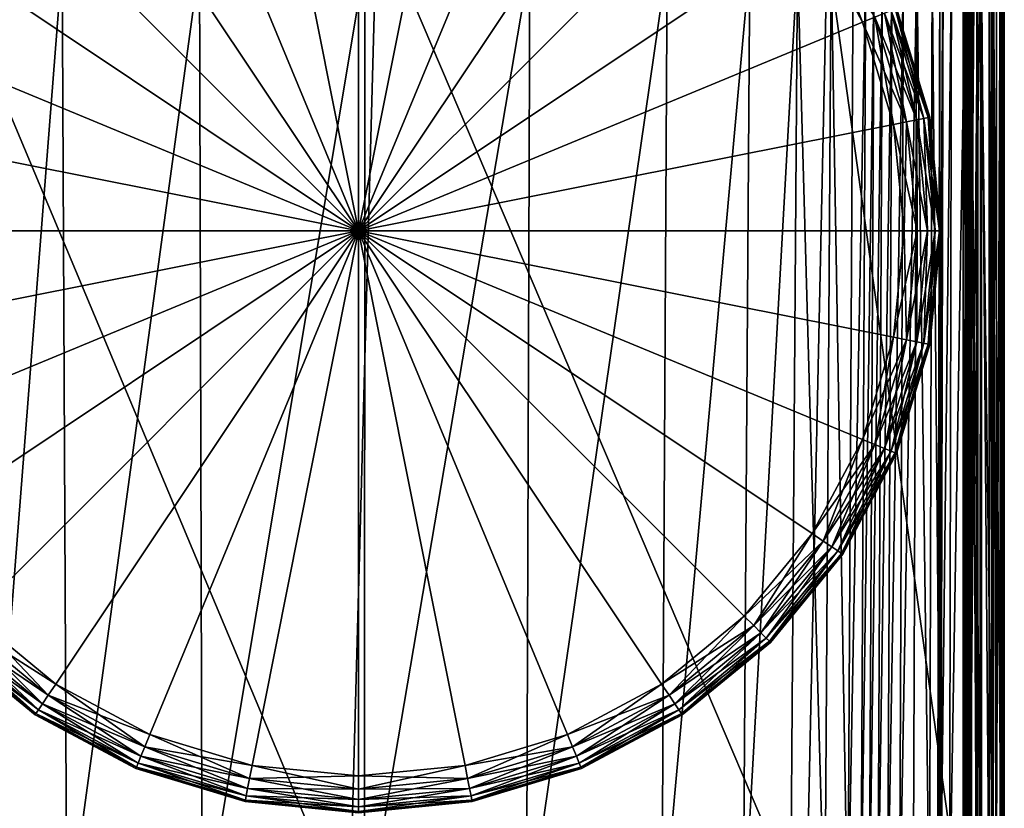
# Model space of a CAD drawing. Header units: millimetres. Extents: x 2387 to 13955, y -4964 to 364.
# Tile 172 of 256: x 6267 to 6328, y -4927 to -4878. Entities that reach past the tile are written whole.
import ezdxf

# ---------------------------------------------------------------- set-up
doc = ezdxf.new("R2010")
doc.units = ezdxf.units.MM
doc.header["$MEASUREMENT"] = 0
doc.layers.add('Predefinito', color=7, linetype='Continuous', true_color=0x000000)

msp = doc.modelspace()

# ---------------------------------------------------------------- linework, layer by layer
at = {"layer": 'Predefinito'}
for points in [[(6281.355, -4857.582), (6287.989, -4856.928), (6287.989, -4890.932)], [(6287.989, -4856.928, 12), (6281.355, -4857.582, 12), (6287.989, -4890.932, 12)], [(6287.989, -4856.928), (6294.623, -4857.582), (6287.989, -4890.932)], [(6294.623, -4857.582, 12), (6287.989, -4856.928, 12), (6287.989, -4890.932, 12)], [(6274.976, -4859.517), (6281.355, -4857.582), (6287.989, -4890.932)], [(6281.355, -4857.582, 12), (6274.976, -4859.517, 12), (6287.989, -4890.932, 12)], [(6294.623, -4857.582), (6301.002, -4859.517), (6287.989, -4890.932)], [(6301.002, -4859.517, 12), (6294.623, -4857.582, 12), (6287.989, -4890.932, 12)], [(6269.097, -4862.659), (6274.976, -4859.517), (6287.989, -4890.932)], [(6274.976, -4859.517, 12), (6269.097, -4862.659, 12), (6287.989, -4890.932, 12)], [(6301.002, -4859.517), (6306.88, -4862.659), (6287.989, -4890.932)], [(6306.88, -4862.659, 12), (6301.002, -4859.517, 12), (6287.989, -4890.932, 12)], [(6263.945, -4866.888), (6269.097, -4862.659), (6287.989, -4890.932)], [(6269.097, -4862.659, 12), (6263.945, -4866.888, 12), (6287.989, -4890.932, 12)], [(6306.88, -4862.659), (6312.033, -4866.888), (6287.989, -4890.932)], [(6312.033, -4866.888, 12), (6306.88, -4862.659, 12), (6287.989, -4890.932, 12)], [(6259.716, -4872.041), (6263.945, -4866.888), (6287.989, -4890.932)], [(6263.945, -4866.888, 12), (6259.716, -4872.041, 12), (6287.989, -4890.932, 12)], [(6312.033, -4866.888), (6316.262, -4872.041), (6287.989, -4890.932)], [(6316.262, -4872.041, 12), (6312.033, -4866.888, 12), (6287.989, -4890.932, 12)], [(6260.242, -4869.311, 730.34), (6258.511, -4934.156, 730.32), (6287.428, -4934.156, 608.077)], [(6287.428, -4934.156, 608.077), (6289.118, -4871.323, 608.076), (6260.242, -4869.311, 730.34)], [(6289.118, -4871.323, 608.076), (6287.428, -4934.156, 608.077), (6315.891, -4934.156, 485.835)], [(6315.891, -4934.156, 485.835), (6317.198, -4873.335, 485.812), (6289.118, -4871.323, 608.076)], [(6256.574, -4877.919), (6259.716, -4872.041), (6287.989, -4890.932)], [(6259.716, -4872.041, 12), (6256.574, -4877.919, 12), (6287.989, -4890.932, 12)], [(6316.262, -4872.041), (6319.404, -4877.919), (6287.989, -4890.932)], [(6319.404, -4877.919, 12), (6316.262, -4872.041, 12), (6287.989, -4890.932, 12)], [(6316.951, -4871.58, 11.92), (6316.262, -4872.041, 12), (6319.404, -4877.919, 12)], [(6320.17, -4877.602, 0.08), (6319.404, -4877.919), (6316.262, -4872.041)], [(6319.404, -4877.919, 12), (6320.17, -4877.602, 11.92), (6316.951, -4871.58, 11.92)], [(6317.198, -4873.335, 485.812), (6315.891, -4934.156, 485.835), (6325.641, -4934.156, 440.637)], [(6325.641, -4934.156, 440.637), (6326.358, -4874.006, 440.613), (6317.198, -4873.335, 485.812)], [(6325.733, -4933.899, 16.824), (6325.827, -4873.942, 16.844), (6326.777, -4873.809, 18.727)], [(6326.777, -4873.809, 18.727), (6326.72, -4933.371, 18.735), (6325.733, -4933.899, 16.824)], [(6327.528, -4932.504, 21.799), (6326.72, -4933.371, 18.735), (6326.777, -4873.809, 18.727)], [(6326.777, -4873.809, 18.727), (6327.555, -4873.593, 21.785), (6327.528, -4932.504, 21.799)], [(6328.066, -4933.656, 25.225), (6327.528, -4932.504, 21.799), (6327.555, -4873.593, 21.785)], [(6327.555, -4873.593, 21.785), (6328.073, -4873.881, 25.307), (6328.066, -4933.656, 25.225)], [(6328.246, -4939.184, 28.22), (6328.066, -4933.656, 25.225), (6328.073, -4873.881, 25.307)], [(6328.073, -4873.881, 25.307), (6328.246, -4875.263, 28.58), (6328.246, -4939.184, 28.22)], [(6264.741, -4934.997, 12.171), (6264.353, -4874.216, 12.171), (6269.499, -4874.216, 12.171)], [(6269.499, -4874.216, 12.171), (6269.8, -4934.997, 12.171), (6264.741, -4934.997, 12.171)], [(6269.8, -4934.997, 12.171), (6269.499, -4874.216, 12.171), (6278.074, -4874.216, 12.171)], [(6278.074, -4874.216, 12.171), (6278.231, -4934.997, 12.171), (6269.8, -4934.997, 12.171)], [(6278.231, -4934.997, 12.171), (6278.074, -4874.216, 12.171), (6288.364, -4874.216, 12.171)], [(6288.364, -4874.216, 12.171), (6288.347, -4934.997, 12.171), (6278.231, -4934.997, 12.171)], [(6298.655, -4874.216, 12.171), (6298.464, -4934.997, 12.171), (6288.347, -4934.997, 12.171)], [(6288.347, -4934.997, 12.171), (6288.364, -4874.216, 12.171), (6298.655, -4874.216, 12.171)], [(6298.464, -4934.997, 12.171), (6298.655, -4874.216, 12.171), (6307.23, -4874.216, 12.171)], [(6307.23, -4874.216, 12.171), (6306.895, -4934.997, 12.171), (6298.464, -4934.997, 12.171)], [(6312.375, -4874.216, 12.171), (6311.954, -4934.997, 12.171), (6306.895, -4934.997, 12.171)], [(6306.895, -4934.997, 12.171), (6307.23, -4874.216, 12.171), (6312.375, -4874.216, 12.171)], [(6311.954, -4934.997, 12.171), (6312.375, -4874.216, 12.171), (6315.361, -4874.216, 12.217)], [(6315.361, -4874.216, 12.217), (6314.917, -4934.996, 12.21), (6311.954, -4934.997, 12.171)], [(6317.063, -4934.992, 12.328), (6314.917, -4934.996, 12.21), (6315.361, -4874.216, 12.217)], [(6315.361, -4874.216, 12.217), (6317.46, -4874.215, 12.358), (6317.063, -4934.992, 12.328)], [(6318.491, -4934.986, 12.515), (6317.063, -4934.992, 12.328), (6317.46, -4874.215, 12.358)], [(6317.46, -4874.215, 12.358), (6318.826, -4874.213, 12.571), (6318.491, -4934.986, 12.515)], [(6319.612, -4874.212, 12.835), (6319.303, -4934.978, 12.762), (6318.491, -4934.986, 12.515)], [(6318.491, -4934.986, 12.515), (6318.826, -4874.213, 12.571), (6319.612, -4874.212, 12.835)], [(6319.303, -4934.978, 12.762), (6319.612, -4874.212, 12.835), (6320.122, -4874.21, 13.009)], [(6320.122, -4874.21, 13.009), (6319.817, -4934.973, 12.924), (6319.303, -4934.978, 12.762)], [(6319.817, -4934.973, 12.924), (6320.122, -4874.21, 13.009), (6320.658, -4874.211, 12.956)], [(6320.658, -4874.211, 12.956), (6320.352, -4934.976, 12.857), (6319.817, -4934.973, 12.924)], [(6320.352, -4934.976, 12.857), (6320.658, -4874.211, 12.956), (6321.259, -4874.212, 12.852)], [(6321.259, -4874.212, 12.852), (6320.963, -4934.979, 12.739), (6320.352, -4934.976, 12.857)], [(6321.964, -4874.211, 12.873), (6321.702, -4934.979, 12.748), (6320.963, -4934.979, 12.739)], [(6320.963, -4934.979, 12.739), (6321.259, -4874.212, 12.852), (6321.964, -4874.211, 12.873)], [(6321.702, -4934.979, 12.748), (6321.964, -4874.211, 12.873), (6322.79, -4874.189, 13.261)], [(6322.79, -4874.189, 13.261), (6322.573, -4934.888, 13.136), (6321.702, -4934.979, 12.748)], [(6323.581, -4934.618, 14.155), (6322.573, -4934.888, 13.136), (6322.79, -4874.189, 13.261)], [(6322.79, -4874.189, 13.261), (6323.756, -4874.121, 14.253), (6323.581, -4934.618, 14.155)], [(6324.292, -4934.345, 15.231), (6323.581, -4934.618, 14.155), (6323.756, -4874.121, 14.253)], [(6323.756, -4874.121, 14.253), (6324.437, -4874.053, 15.3), (6324.292, -4934.345, 15.231)], [(6324.084, -4934.241, 15.939), (6324.221, -4874.026, 16.001), (6324.411, -4874.028, 15.85)], [(6324.221, -4874.026, 16.001), (6324.084, -4934.241, 15.939), (6324.275, -4934.247, 15.789)], [(6324.411, -4874.028, 15.85), (6324.275, -4934.247, 15.789), (6324.084, -4934.241, 15.939)], [(6324.275, -4934.247, 15.789), (6324.411, -4874.028, 15.85), (6324.221, -4874.026, 16.001)], [(6324.275, -4934.247, 15.789), (6324.411, -4874.028, 15.85), (6324.955, -4874.008, 15.948)], [(6324.955, -4874.008, 15.948), (6324.831, -4934.166, 15.898), (6324.275, -4934.247, 15.789)], [(6324.411, -4874.028, 15.85), (6324.275, -4934.247, 15.789), (6324.292, -4934.345, 15.231)], [(6324.292, -4934.345, 15.231), (6324.437, -4874.053, 15.3), (6324.411, -4874.028, 15.85)], [(6325.827, -4873.942, 16.844), (6325.733, -4933.899, 16.824), (6324.831, -4934.166, 15.898)], [(6324.831, -4934.166, 15.898), (6324.955, -4874.008, 15.948), (6325.827, -4873.942, 16.844)], [(6326.358, -4874.006, 440.613), (6325.641, -4934.156, 440.637), (6325.903, -4934.154, 435.578)], [(6325.69, -4873.991, 426.525), (6325.679, -4934.097, 426.533), (6326.101, -4934.118, 426.476)], [(6325.679, -4934.097, 426.533), (6325.69, -4873.991, 426.525), (6326.089, -4873.996, 426.676)], [(6326.089, -4873.996, 426.676), (6326.077, -4934.118, 426.685), (6325.679, -4934.097, 426.533)], [(6326.101, -4934.118, 426.476), (6326.113, -4873.996, 426.467), (6325.69, -4873.991, 426.525)], [(6325.844, -4934.144, 433.557), (6325.865, -4874.003, 433.543), (6325.92, -4874.004, 433.738)], [(6325.865, -4874.003, 433.543), (6325.844, -4934.144, 433.557), (6325.955, -4934.148, 433.387)], [(6325.92, -4874.004, 433.738), (6325.898, -4934.148, 433.752), (6325.844, -4934.144, 433.557)], [(6325.955, -4934.148, 433.387), (6325.976, -4874.004, 433.373), (6325.865, -4874.003, 433.543)], [(6325.898, -4934.148, 433.752), (6325.92, -4874.004, 433.738), (6326.098, -4874.005, 435.561)], [(6326.098, -4874.005, 435.561), (6325.903, -4934.154, 435.578), (6325.898, -4934.148, 433.752)], [(6325.903, -4934.154, 435.578), (6326.098, -4874.005, 435.561), (6326.358, -4874.006, 440.613)], [(6325.976, -4874.004, 433.373), (6325.955, -4934.148, 433.387), (6326.192, -4934.155, 432.476)], [(6326.192, -4934.155, 432.476), (6326.213, -4874.005, 432.462), (6325.976, -4874.004, 433.373)], [(6326.077, -4934.118, 426.685), (6326.089, -4873.996, 426.676), (6326.605, -4874.004, 427.618)], [(6326.605, -4874.004, 427.618), (6326.591, -4934.148, 427.628), (6326.077, -4934.118, 426.685)], [(6326.113, -4873.996, 426.467), (6326.101, -4934.118, 426.476), (6326.817, -4934.149, 425.675)], [(6326.817, -4934.149, 425.675), (6326.829, -4874.004, 425.667), (6326.113, -4873.996, 426.467)], [(6326.213, -4874.005, 432.462), (6326.192, -4934.155, 432.476), (6326.517, -4934.158, 430.057)], [(6326.517, -4934.158, 430.057), (6326.534, -4874.006, 430.045), (6326.213, -4874.005, 432.462)], [(6326.534, -4874.006, 430.045), (6326.517, -4934.158, 430.057), (6326.591, -4934.148, 427.628)], [(6326.591, -4934.148, 427.628), (6326.605, -4874.004, 427.618), (6326.534, -4874.006, 430.045)], [(6326.829, -4874.004, 425.667), (6326.817, -4934.149, 425.675), (6327.301, -4934.159, 423.293)], [(6327.301, -4934.159, 423.293), (6327.31, -4874.007, 423.287), (6326.829, -4874.004, 425.667)], [(6327.31, -4874.007, 423.287), (6327.301, -4934.159, 423.293), (6327.538, -4934.158, 420.864)], [(6327.538, -4934.158, 420.864), (6327.545, -4874.006, 420.86), (6327.31, -4874.007, 423.287)], [(6327.446, -4934.147, 419.732), (6327.451, -4874.004, 419.729), (6327.521, -4874.005, 419.92)], [(6327.451, -4874.004, 419.729), (6327.446, -4934.147, 419.732), (6327.544, -4934.152, 419.555)], [(6327.521, -4874.005, 419.92), (6327.516, -4934.152, 419.923), (6327.446, -4934.147, 419.732)], [(6327.544, -4934.152, 419.555), (6327.549, -4874.005, 419.551), (6327.451, -4874.004, 419.729)], [(6327.516, -4934.152, 419.923), (6327.521, -4874.005, 419.92), (6327.545, -4874.006, 420.86)], [(6327.545, -4874.006, 420.86), (6327.538, -4934.158, 420.864), (6327.516, -4934.152, 419.923)], [(6327.549, -4874.005, 419.551), (6327.544, -4934.152, 419.555), (6327.745, -4934.159, 417.725)], [(6327.745, -4934.159, 417.725), (6327.749, -4874.006, 417.722), (6327.549, -4874.005, 419.551)], [(6327.988, -4874.008, 412.579), (6327.749, -4874.006, 417.722), (6327.745, -4934.159, 417.725)], [(6327.745, -4934.159, 417.725), (6327.985, -4934.163, 412.581), (6327.988, -4874.008, 412.579)], [(6328.181, -4874.014, 360.753), (6327.988, -4874.008, 412.579), (6327.985, -4934.163, 412.581)], [(6327.985, -4934.163, 412.581), (6328.181, -4934.188, 360.753), (6328.181, -4874.014, 360.753)], [(6328.246, -4934.256, 218.877), (6328.246, -4874.031, 218.875), (6328.181, -4874.014, 360.753)], [(6328.181, -4874.014, 360.753), (6328.181, -4934.188, 360.753), (6328.246, -4934.256, 218.877)], [(6328.246, -4874.031, 218.875), (6328.246, -4934.256, 218.877), (6328.246, -4935.532, 77.762)], [(6328.246, -4935.532, 77.762), (6328.246, -4874.35, 77.85), (6328.246, -4874.031, 218.875)], [(6328.246, -4875.263, 28.58), (6328.246, -4874.35, 77.85), (6328.246, -4935.532, 77.762)], [(6328.246, -4935.532, 77.762), (6328.246, -4939.184, 28.22), (6328.246, -4875.263, 28.58)], [(6320.17, -4877.602, 0.08), (6320.766, -4877.355, 0.32), (6322.785, -4884.011, 0.32)], [(6320.766, -4877.355, 11.68), (6320.17, -4877.602, 11.92), (6322.152, -4884.137, 11.92)], [(6320.766, -4877.355, 0.32), (6321.192, -4877.179, 0.72), (6323.237, -4883.921, 0.72)], [(6321.192, -4877.179, 11.28), (6320.766, -4877.355, 11.68), (6322.785, -4884.011, 11.68)], [(6323.237, -4883.921, 0.72), (6322.785, -4884.011, 0.32), (6320.766, -4877.355, 0.32)], [(6322.152, -4884.137, 11.92), (6322.785, -4884.011, 11.68), (6320.766, -4877.355, 11.68)], [(6321.192, -4877.179, 0.72), (6321.447, -4877.073, 1.28), (6323.508, -4883.867, 1.28)], [(6321.447, -4877.073, 10.72), (6321.192, -4877.179, 11.28), (6323.237, -4883.921, 11.28)], [(6323.508, -4883.867, 1.28), (6323.237, -4883.921, 0.72), (6321.192, -4877.179, 0.72)], [(6322.785, -4884.011, 11.68), (6323.237, -4883.921, 11.28), (6321.192, -4877.179, 11.28)], [(6321.447, -4877.073, 1.28), (6321.532, -4877.038, 2), (6323.598, -4883.849, 2)], [(6321.532, -4877.038, 10), (6321.447, -4877.073, 10.72), (6323.508, -4883.867, 10.72)], [(6323.598, -4883.849, 2), (6323.508, -4883.867, 1.28), (6321.447, -4877.073, 1.28)], [(6323.237, -4883.921, 11.28), (6323.508, -4883.867, 10.72), (6321.447, -4877.073, 10.72)], [(6323.598, -4883.849, 2), (6321.532, -4877.038, 2), (6321.532, -4877.038, 6)], [(6321.532, -4877.038, 6), (6323.598, -4883.849, 6), (6323.598, -4883.849, 2)], [(6323.598, -4883.849, 6), (6321.532, -4877.038, 6), (6321.532, -4877.038, 10)], [(6321.532, -4877.038, 10), (6323.598, -4883.849, 10), (6323.598, -4883.849, 6)], [(6323.508, -4883.867, 10.72), (6323.598, -4883.849, 10), (6321.532, -4877.038, 10)], [(6254.639, -4884.298), (6256.574, -4877.919), (6287.989, -4890.932)], [(6256.574, -4877.919, 12), (6254.639, -4884.298, 12), (6287.989, -4890.932, 12)], [(6319.404, -4877.919), (6321.339, -4884.298), (6287.989, -4890.932)], [(6321.339, -4884.298, 12), (6319.404, -4877.919, 12), (6287.989, -4890.932, 12)], [(6319.404, -4877.919), (6320.17, -4877.602, 0.08), (6322.152, -4884.137, 0.08)], [(6320.17, -4877.602, 11.92), (6319.404, -4877.919, 12), (6321.339, -4884.298, 12)], [(6322.152, -4884.137, 0.08), (6321.339, -4884.298), (6319.404, -4877.919)], [(6322.785, -4884.011, 0.32), (6322.152, -4884.137, 0.08), (6320.17, -4877.602, 0.08)], [(6321.339, -4884.298, 12), (6322.152, -4884.137, 11.92), (6320.17, -4877.602, 11.92)], [(6253.985, -4890.932), (6254.639, -4884.298), (6287.989, -4890.932)], [(6254.639, -4884.298, 12), (6253.985, -4890.932, 12), (6287.989, -4890.932, 12)], [(6321.339, -4884.298), (6321.993, -4890.932), (6287.989, -4890.932)], [(6321.993, -4890.932, 12), (6321.339, -4884.298, 12), (6287.989, -4890.932, 12)], [(6321.339, -4884.298), (6322.152, -4884.137, 0.08), (6322.822, -4890.932, 0.08)], [(6322.152, -4884.137, 11.92), (6321.339, -4884.298, 12), (6321.993, -4890.932, 12)], [(6322.822, -4890.932, 0.08), (6321.993, -4890.932), (6321.339, -4884.298)], [(6321.993, -4890.932, 12), (6322.822, -4890.932, 11.92), (6322.152, -4884.137, 11.92)], [(6322.152, -4884.137, 0.08), (6322.785, -4884.011, 0.32), (6323.467, -4890.932, 0.32)], [(6322.785, -4884.011, 11.68), (6322.152, -4884.137, 11.92), (6322.822, -4890.932, 11.92)], [(6323.467, -4890.932, 0.32), (6322.822, -4890.932, 0.08), (6322.152, -4884.137, 0.08)], [(6322.785, -4884.011, 0.32), (6323.237, -4883.921, 0.72), (6323.927, -4890.932, 0.72)], [(6323.237, -4883.921, 11.28), (6322.785, -4884.011, 11.68), (6323.467, -4890.932, 11.68)], [(6323.927, -4890.932, 0.72), (6323.467, -4890.932, 0.32), (6322.785, -4884.011, 0.32)], [(6322.822, -4890.932, 11.92), (6323.467, -4890.932, 11.68), (6322.785, -4884.011, 11.68)], [(6323.237, -4883.921, 0.72), (6323.508, -4883.867, 1.28), (6324.204, -4890.932, 1.28)], [(6323.508, -4883.867, 10.72), (6323.237, -4883.921, 11.28), (6323.927, -4890.932, 11.28)], [(6324.204, -4890.932, 1.28), (6323.927, -4890.932, 0.72), (6323.237, -4883.921, 0.72)], [(6323.467, -4890.932, 11.68), (6323.927, -4890.932, 11.28), (6323.237, -4883.921, 11.28)], [(6323.508, -4883.867, 1.28), (6323.598, -4883.849, 2), (6324.296, -4890.932, 2)], [(6323.598, -4883.849, 10), (6323.508, -4883.867, 10.72), (6324.204, -4890.932, 10.72)], [(6324.296, -4890.932, 2), (6324.204, -4890.932, 1.28), (6323.508, -4883.867, 1.28)], [(6323.927, -4890.932, 11.28), (6324.204, -4890.932, 10.72), (6323.508, -4883.867, 10.72)], [(6324.296, -4890.932, 2), (6323.598, -4883.849, 2), (6323.598, -4883.849, 6)], [(6323.598, -4883.849, 6), (6324.296, -4890.932, 6), (6324.296, -4890.932, 2)], [(6324.296, -4890.932, 6), (6323.598, -4883.849, 6), (6323.598, -4883.849, 10)], [(6323.598, -4883.849, 10), (6324.296, -4890.932, 10), (6324.296, -4890.932, 6)], [(6324.204, -4890.932, 10.72), (6324.296, -4890.932, 10), (6323.598, -4883.849, 10)], [(6254.639, -4897.566), (6253.985, -4890.932), (6287.989, -4890.932)], [(6253.985, -4890.932, 12), (6254.639, -4897.566, 12), (6287.989, -4890.932, 12)], [(6256.574, -4903.945), (6254.639, -4897.566), (6287.989, -4890.932)], [(6254.639, -4897.566, 12), (6256.574, -4903.945, 12), (6287.989, -4890.932, 12)], [(6259.716, -4909.824), (6256.574, -4903.945), (6287.989, -4890.932)], [(6256.574, -4903.945, 12), (6259.716, -4909.824, 12), (6287.989, -4890.932, 12)], [(6263.945, -4914.976), (6259.716, -4909.824), (6287.989, -4890.932)], [(6259.716, -4909.824, 12), (6263.945, -4914.976, 12), (6287.989, -4890.932, 12)], [(6269.097, -4919.205), (6263.945, -4914.976), (6287.989, -4890.932)], [(6263.945, -4914.976, 12), (6269.097, -4919.205, 12), (6287.989, -4890.932, 12)], [(6274.976, -4922.348), (6269.097, -4919.205), (6287.989, -4890.932)], [(6269.097, -4919.205, 12), (6274.976, -4922.348, 12), (6287.989, -4890.932, 12)], [(6281.355, -4924.283), (6274.976, -4922.348), (6287.989, -4890.932)], [(6274.976, -4922.348, 12), (6281.355, -4924.283, 12), (6287.989, -4890.932, 12)], [(6287.989, -4924.936), (6281.355, -4924.283), (6287.989, -4890.932)], [(6281.355, -4924.283, 12), (6287.989, -4924.936, 12), (6287.989, -4890.932, 12)], [(6294.623, -4924.283), (6287.989, -4924.936), (6287.989, -4890.932)], [(6301.002, -4922.347), (6294.623, -4924.283), (6287.989, -4890.932)], [(6306.88, -4919.205), (6301.002, -4922.347), (6287.989, -4890.932)], [(6312.033, -4914.976), (6306.88, -4919.205), (6287.989, -4890.932)], [(6316.262, -4909.824), (6312.033, -4914.976), (6287.989, -4890.932)], [(6319.404, -4903.945), (6316.262, -4909.824), (6287.989, -4890.932)], [(6321.339, -4897.566), (6319.404, -4903.945), (6287.989, -4890.932)], [(6321.993, -4890.932), (6321.339, -4897.566), (6287.989, -4890.932)], [(6287.989, -4924.936, 12), (6294.623, -4924.283, 12), (6287.989, -4890.932, 12)], [(6294.623, -4924.283, 12), (6301.002, -4922.347, 12), (6287.989, -4890.932, 12)], [(6301.002, -4922.347, 12), (6306.88, -4919.205, 12), (6287.989, -4890.932, 12)], [(6306.88, -4919.205, 12), (6312.033, -4914.976, 12), (6287.989, -4890.932, 12)], [(6312.033, -4914.976, 12), (6316.262, -4909.824, 12), (6287.989, -4890.932, 12)], [(6316.262, -4909.824, 12), (6319.404, -4903.945, 12), (6287.989, -4890.932, 12)], [(6319.404, -4903.945, 12), (6321.339, -4897.566, 12), (6287.989, -4890.932, 12)], [(6321.339, -4897.566, 12), (6321.993, -4890.932, 12), (6287.989, -4890.932, 12)], [(6322.152, -4897.728, 0.08), (6321.339, -4897.566), (6321.993, -4890.932)], [(6321.339, -4897.566, 12), (6322.152, -4897.728, 11.92), (6322.822, -4890.932, 11.92)], [(6322.822, -4890.932, 11.92), (6321.993, -4890.932, 12), (6321.339, -4897.566, 12)], [(6321.993, -4890.932), (6322.822, -4890.932, 0.08), (6322.152, -4897.728, 0.08)], [(6322.785, -4897.853, 0.32), (6322.152, -4897.728, 0.08), (6322.822, -4890.932, 0.08)], [(6322.152, -4897.728, 11.92), (6322.785, -4897.853, 11.68), (6323.467, -4890.932, 11.68)], [(6323.467, -4890.932, 11.68), (6322.822, -4890.932, 11.92), (6322.152, -4897.728, 11.92)], [(6323.237, -4897.943, 0.72), (6322.785, -4897.853, 0.32), (6323.467, -4890.932, 0.32)], [(6322.822, -4890.932, 0.08), (6323.467, -4890.932, 0.32), (6322.785, -4897.853, 0.32)], [(6322.785, -4897.853, 11.68), (6323.237, -4897.943, 11.28), (6323.927, -4890.932, 11.28)], [(6323.927, -4890.932, 11.28), (6323.467, -4890.932, 11.68), (6322.785, -4897.853, 11.68)], [(6323.508, -4897.997, 1.28), (6323.237, -4897.943, 0.72), (6323.927, -4890.932, 0.72)], [(6323.467, -4890.932, 0.32), (6323.927, -4890.932, 0.72), (6323.237, -4897.943, 0.72)], [(6323.237, -4897.943, 11.28), (6323.508, -4897.997, 10.72), (6324.204, -4890.932, 10.72)], [(6324.204, -4890.932, 10.72), (6323.927, -4890.932, 11.28), (6323.237, -4897.943, 11.28)], [(6323.598, -4898.015, 2), (6323.508, -4897.997, 1.28), (6324.204, -4890.932, 1.28)], [(6323.508, -4897.997, 10.72), (6323.598, -4898.015, 10), (6324.296, -4890.932, 10)], [(6324.296, -4890.932, 10), (6324.204, -4890.932, 10.72), (6323.508, -4897.997, 10.72)], [(6323.927, -4890.932, 0.72), (6324.204, -4890.932, 1.28), (6323.508, -4897.997, 1.28)], [(6323.598, -4898.015, 2), (6324.296, -4890.932, 2), (6324.296, -4890.932, 6)], [(6324.296, -4890.932, 6), (6323.598, -4898.015, 6), (6323.598, -4898.015, 2)], [(6323.598, -4898.015, 6), (6324.296, -4890.932, 6), (6324.296, -4890.932, 10)], [(6324.296, -4890.932, 10), (6323.598, -4898.015, 10), (6323.598, -4898.015, 6)], [(6324.204, -4890.932, 1.28), (6324.296, -4890.932, 2), (6323.598, -4898.015, 2)], [(6320.17, -4904.262, 0.08), (6319.404, -4903.945), (6321.339, -4897.566)], [(6322.152, -4897.728, 11.92), (6321.339, -4897.566, 12), (6319.404, -4903.945, 12)], [(6319.404, -4903.945, 12), (6320.17, -4904.262, 11.92), (6322.152, -4897.728, 11.92)], [(6321.339, -4897.566), (6322.152, -4897.728, 0.08), (6320.17, -4904.262, 0.08)], [(6320.766, -4904.509, 0.32), (6320.17, -4904.262, 0.08), (6322.152, -4897.728, 0.08)], [(6322.785, -4897.853, 11.68), (6322.152, -4897.728, 11.92), (6320.17, -4904.262, 11.92)], [(6320.17, -4904.262, 11.92), (6320.766, -4904.509, 11.68), (6322.785, -4897.853, 11.68)], [(6322.152, -4897.728, 0.08), (6322.785, -4897.853, 0.32), (6320.766, -4904.509, 0.32)], [(6321.192, -4904.685, 0.72), (6320.766, -4904.509, 0.32), (6322.785, -4897.853, 0.32)], [(6323.237, -4897.943, 11.28), (6322.785, -4897.853, 11.68), (6320.766, -4904.509, 11.68)], [(6322.785, -4897.853, 0.32), (6323.237, -4897.943, 0.72), (6321.192, -4904.685, 0.72)], [(6320.766, -4904.509, 11.68), (6321.192, -4904.685, 11.28), (6323.237, -4897.943, 11.28)], [(6321.447, -4904.791, 1.28), (6321.192, -4904.685, 0.72), (6323.237, -4897.943, 0.72)], [(6323.508, -4897.997, 10.72), (6323.237, -4897.943, 11.28), (6321.192, -4904.685, 11.28)], [(6321.192, -4904.685, 11.28), (6321.447, -4904.791, 10.72), (6323.508, -4897.997, 10.72)], [(6323.237, -4897.943, 0.72), (6323.508, -4897.997, 1.28), (6321.447, -4904.791, 1.28)], [(6321.532, -4904.826, 2), (6321.447, -4904.791, 1.28), (6323.508, -4897.997, 1.28)], [(6323.598, -4898.015, 10), (6323.508, -4897.997, 10.72), (6321.447, -4904.791, 10.72)], [(6321.447, -4904.791, 10.72), (6321.532, -4904.826, 10), (6323.598, -4898.015, 10)], [(6323.508, -4897.997, 1.28), (6323.598, -4898.015, 2), (6321.532, -4904.826, 2)], [(6321.532, -4904.826, 2), (6323.598, -4898.015, 2), (6323.598, -4898.015, 6)], [(6323.598, -4898.015, 6), (6321.532, -4904.826, 6), (6321.532, -4904.826, 2)], [(6321.532, -4904.826, 6), (6323.598, -4898.015, 6), (6323.598, -4898.015, 10)], [(6323.598, -4898.015, 10), (6321.532, -4904.826, 10), (6321.532, -4904.826, 6)], [(6316.951, -4910.284, 0.08), (6316.262, -4909.824), (6319.404, -4903.945)], [(6320.17, -4904.262, 11.92), (6319.404, -4903.945, 12), (6316.262, -4909.824, 12)], [(6319.404, -4903.945), (6320.17, -4904.262, 0.08), (6316.951, -4910.284, 0.08)], [(6316.262, -4909.824, 12), (6316.951, -4910.284, 11.92), (6320.17, -4904.262, 11.92)], [(6317.488, -4910.642, 0.32), (6316.951, -4910.284, 0.08), (6320.17, -4904.262, 0.08)], [(6320.766, -4904.509, 11.68), (6320.17, -4904.262, 11.92), (6316.951, -4910.284, 11.92)], [(6316.951, -4910.284, 11.92), (6317.488, -4910.642, 11.68), (6320.766, -4904.509, 11.68)], [(6320.17, -4904.262, 0.08), (6320.766, -4904.509, 0.32), (6317.488, -4910.642, 0.32)], [(6317.871, -4910.898, 0.72), (6317.488, -4910.642, 0.32), (6320.766, -4904.509, 0.32)], [(6321.192, -4904.685, 11.28), (6320.766, -4904.509, 11.68), (6317.488, -4910.642, 11.68)], [(6320.766, -4904.509, 0.32), (6321.192, -4904.685, 0.72), (6317.871, -4910.898, 0.72)], [(6317.488, -4910.642, 11.68), (6317.871, -4910.898, 11.28), (6321.192, -4904.685, 11.28)], [(6318.1, -4911.052, 1.28), (6317.871, -4910.898, 0.72), (6321.192, -4904.685, 0.72)], [(6321.447, -4904.791, 10.72), (6321.192, -4904.685, 11.28), (6317.871, -4910.898, 11.28)], [(6317.871, -4910.898, 11.28), (6318.1, -4911.052, 10.72), (6321.447, -4904.791, 10.72)], [(6321.192, -4904.685, 0.72), (6321.447, -4904.791, 1.28), (6318.1, -4911.052, 1.28)], [(6318.177, -4911.103, 2), (6318.1, -4911.052, 1.28), (6321.447, -4904.791, 1.28)], [(6321.532, -4904.826, 10), (6321.447, -4904.791, 10.72), (6318.1, -4911.052, 10.72)], [(6318.1, -4911.052, 10.72), (6318.177, -4911.103, 10), (6321.532, -4904.826, 10)], [(6321.447, -4904.791, 1.28), (6321.532, -4904.826, 2), (6318.177, -4911.103, 2)], [(6318.177, -4911.103, 2), (6321.532, -4904.826, 2), (6321.532, -4904.826, 6)], [(6321.532, -4904.826, 6), (6318.177, -4911.103, 6), (6318.177, -4911.103, 2)], [(6318.177, -4911.103, 6), (6321.532, -4904.826, 6), (6321.532, -4904.826, 10)], [(6321.532, -4904.826, 10), (6318.177, -4911.103, 10), (6318.177, -4911.103, 6)], [(6312.62, -4915.563, 0.08), (6312.033, -4914.976), (6316.262, -4909.824)], [(6316.951, -4910.284, 11.92), (6316.262, -4909.824, 12), (6312.033, -4914.976, 12)], [(6316.262, -4909.824), (6316.951, -4910.284, 0.08), (6312.62, -4915.563, 0.08)], [(6312.033, -4914.976, 12), (6312.62, -4915.563, 11.92), (6316.951, -4910.284, 11.92)], [(6313.075, -4916.019, 0.32), (6312.62, -4915.563, 0.08), (6316.951, -4910.284, 0.08)], [(6317.488, -4910.642, 11.68), (6316.951, -4910.284, 11.92), (6312.62, -4915.563, 11.92)], [(6312.62, -4915.563, 11.92), (6313.075, -4916.019, 11.68), (6317.488, -4910.642, 11.68)], [(6316.951, -4910.284, 0.08), (6317.488, -4910.642, 0.32), (6313.075, -4916.019, 0.32)], [(6313.401, -4916.344, 0.72), (6313.075, -4916.019, 0.32), (6317.488, -4910.642, 0.32)], [(6317.871, -4910.898, 11.28), (6317.488, -4910.642, 11.68), (6313.075, -4916.019, 11.68)], [(6317.488, -4910.642, 0.32), (6317.871, -4910.898, 0.72), (6313.401, -4916.344, 0.72)], [(6313.075, -4916.019, 11.68), (6313.401, -4916.344, 11.28), (6317.871, -4910.898, 11.28)], [(6313.597, -4916.54, 1.28), (6313.401, -4916.344, 0.72), (6317.871, -4910.898, 0.72)], [(6318.1, -4911.052, 10.72), (6317.871, -4910.898, 11.28), (6313.401, -4916.344, 11.28)], [(6313.401, -4916.344, 11.28), (6313.597, -4916.54, 10.72), (6318.1, -4911.052, 10.72)], [(6317.871, -4910.898, 0.72), (6318.1, -4911.052, 1.28), (6313.597, -4916.54, 1.28)], [(6313.662, -4916.605, 2), (6313.597, -4916.54, 1.28), (6318.1, -4911.052, 1.28)], [(6318.177, -4911.103, 10), (6318.1, -4911.052, 10.72), (6313.597, -4916.54, 10.72)], [(6313.597, -4916.54, 10.72), (6313.662, -4916.605, 10), (6318.177, -4911.103, 10)], [(6318.1, -4911.052, 1.28), (6318.177, -4911.103, 2), (6313.662, -4916.605, 2)], [(6313.662, -4916.605, 2), (6318.177, -4911.103, 2), (6318.177, -4911.103, 6)], [(6318.177, -4911.103, 6), (6313.662, -4916.605, 6), (6313.662, -4916.605, 2)], [(6313.662, -4916.605, 6), (6318.177, -4911.103, 6), (6318.177, -4911.103, 10)], [(6318.177, -4911.103, 10), (6313.662, -4916.605, 10), (6313.662, -4916.605, 6)], [(6263.358, -4915.563, 0.08), (6263.945, -4914.976), (6269.097, -4919.205)], [(6263.945, -4914.976, 12), (6263.358, -4915.563, 11.92), (6268.637, -4919.895, 11.92)], [(6268.637, -4919.895, 11.92), (6269.097, -4919.205, 12), (6263.945, -4914.976, 12)], [(6307.341, -4919.895, 0.08), (6306.88, -4919.205), (6312.033, -4914.976)], [(6312.62, -4915.563, 11.92), (6312.033, -4914.976, 12), (6306.88, -4919.205, 12)], [(6312.033, -4914.976), (6312.62, -4915.563, 0.08), (6307.341, -4919.895, 0.08)], [(6262.902, -4916.019, 0.32), (6263.358, -4915.563, 0.08), (6268.637, -4919.895, 0.08)], [(6263.358, -4915.563, 11.92), (6262.902, -4916.019, 11.68), (6268.279, -4920.431, 11.68)], [(6269.097, -4919.205), (6268.637, -4919.895, 0.08), (6263.358, -4915.563, 0.08)], [(6268.279, -4920.431, 11.68), (6268.637, -4919.895, 11.92), (6263.358, -4915.563, 11.92)], [(6306.88, -4919.205, 12), (6307.341, -4919.895, 11.92), (6312.62, -4915.563, 11.92)], [(6307.699, -4920.431, 0.32), (6307.341, -4919.895, 0.08), (6312.62, -4915.563, 0.08)], [(6313.075, -4916.019, 11.68), (6312.62, -4915.563, 11.92), (6307.341, -4919.895, 11.92)], [(6312.62, -4915.563, 0.08), (6313.075, -4916.019, 0.32), (6307.699, -4920.431, 0.32)], [(6262.577, -4916.344, 0.72), (6262.902, -4916.019, 0.32), (6268.279, -4920.431, 0.32)], [(6262.902, -4916.019, 11.68), (6262.577, -4916.344, 11.28), (6268.023, -4920.814, 11.28)], [(6268.637, -4919.895, 0.08), (6268.279, -4920.431, 0.32), (6262.902, -4916.019, 0.32)], [(6268.023, -4920.814, 11.28), (6268.279, -4920.431, 11.68), (6262.902, -4916.019, 11.68)], [(6307.341, -4919.895, 11.92), (6307.699, -4920.431, 11.68), (6313.075, -4916.019, 11.68)], [(6307.955, -4920.814, 0.72), (6307.699, -4920.431, 0.32), (6313.075, -4916.019, 0.32)], [(6313.401, -4916.344, 11.28), (6313.075, -4916.019, 11.68), (6307.699, -4920.431, 11.68)], [(6313.075, -4916.019, 0.32), (6313.401, -4916.344, 0.72), (6307.955, -4920.814, 0.72)], [(6262.316, -4916.605, 2), (6262.381, -4916.54, 1.28), (6267.869, -4921.044, 1.28)], [(6262.381, -4916.54, 10.72), (6262.316, -4916.605, 10), (6267.818, -4921.12, 10)], [(6262.316, -4916.605, 2), (6267.818, -4921.12, 2), (6267.818, -4921.12, 6)], [(6267.818, -4921.12, 6), (6262.316, -4916.605, 6), (6262.316, -4916.605, 2)], [(6262.316, -4916.605, 6), (6267.818, -4921.12, 6), (6267.818, -4921.12, 10)], [(6267.818, -4921.12, 10), (6262.316, -4916.605, 10), (6262.316, -4916.605, 6)], [(6267.869, -4921.044, 1.28), (6267.818, -4921.12, 2), (6262.316, -4916.605, 2)], [(6262.381, -4916.54, 1.28), (6262.577, -4916.344, 0.72), (6268.023, -4920.814, 0.72)], [(6262.577, -4916.344, 11.28), (6262.381, -4916.54, 10.72), (6267.869, -4921.044, 10.72)], [(6267.818, -4921.12, 10), (6267.869, -4921.044, 10.72), (6262.381, -4916.54, 10.72)], [(6268.023, -4920.814, 0.72), (6267.869, -4921.044, 1.28), (6262.381, -4916.54, 1.28)], [(6268.279, -4920.431, 0.32), (6268.023, -4920.814, 0.72), (6262.577, -4916.344, 0.72)], [(6267.869, -4921.044, 10.72), (6268.023, -4920.814, 11.28), (6262.577, -4916.344, 11.28)], [(6307.699, -4920.431, 11.68), (6307.955, -4920.814, 11.28), (6313.401, -4916.344, 11.28)], [(6308.109, -4921.044, 1.28), (6307.955, -4920.814, 0.72), (6313.401, -4916.344, 0.72)], [(6313.597, -4916.54, 10.72), (6313.401, -4916.344, 11.28), (6307.955, -4920.814, 11.28)], [(6307.955, -4920.814, 11.28), (6308.109, -4921.044, 10.72), (6313.597, -4916.54, 10.72)], [(6313.401, -4916.344, 0.72), (6313.597, -4916.54, 1.28), (6308.109, -4921.044, 1.28)], [(6308.16, -4921.12, 2), (6308.109, -4921.044, 1.28), (6313.597, -4916.54, 1.28)], [(6313.662, -4916.605, 10), (6313.597, -4916.54, 10.72), (6308.109, -4921.044, 10.72)], [(6308.109, -4921.044, 10.72), (6308.16, -4921.12, 10), (6313.662, -4916.605, 10)], [(6313.597, -4916.54, 1.28), (6313.662, -4916.605, 2), (6308.16, -4921.12, 2)], [(6308.16, -4921.12, 2), (6313.662, -4916.605, 2), (6313.662, -4916.605, 6)], [(6313.662, -4916.605, 6), (6308.16, -4921.12, 6), (6308.16, -4921.12, 2)], [(6308.16, -4921.12, 6), (6313.662, -4916.605, 6), (6313.662, -4916.605, 10)], [(6313.662, -4916.605, 10), (6308.16, -4921.12, 10), (6308.16, -4921.12, 6)], [(6268.637, -4919.895, 0.08), (6269.097, -4919.205), (6274.976, -4922.348)], [(6269.097, -4919.205, 12), (6268.637, -4919.895, 11.92), (6274.659, -4923.114, 11.92)], [(6274.659, -4923.114, 11.92), (6274.976, -4922.348, 12), (6269.097, -4919.205, 12)], [(6301.319, -4923.113, 0.08), (6301.002, -4922.347), (6306.88, -4919.205)], [(6307.341, -4919.895, 11.92), (6306.88, -4919.205, 12), (6301.002, -4922.347, 12)], [(6306.88, -4919.205), (6307.341, -4919.895, 0.08), (6301.319, -4923.113, 0.08)], [(6268.279, -4920.431, 0.32), (6268.637, -4919.895, 0.08), (6274.659, -4923.114, 0.08)], [(6268.637, -4919.895, 11.92), (6268.279, -4920.431, 11.68), (6274.412, -4923.709, 11.68)], [(6274.976, -4922.348), (6274.659, -4923.114, 0.08), (6268.637, -4919.895, 0.08)], [(6274.412, -4923.709, 11.68), (6274.659, -4923.114, 11.92), (6268.637, -4919.895, 11.92)], [(6301.002, -4922.347, 12), (6301.319, -4923.113, 11.92), (6307.341, -4919.895, 11.92)], [(6301.566, -4923.709, 0.32), (6301.319, -4923.113, 0.08), (6307.341, -4919.895, 0.08)], [(6307.699, -4920.431, 11.68), (6307.341, -4919.895, 11.92), (6301.319, -4923.113, 11.92)], [(6307.341, -4919.895, 0.08), (6307.699, -4920.431, 0.32), (6301.566, -4923.709, 0.32)], [(6268.023, -4920.814, 0.72), (6268.279, -4920.431, 0.32), (6274.412, -4923.709, 0.32)], [(6268.279, -4920.431, 11.68), (6268.023, -4920.814, 11.28), (6274.236, -4924.135, 11.28)], [(6274.659, -4923.114, 0.08), (6274.412, -4923.709, 0.32), (6268.279, -4920.431, 0.32)], [(6274.236, -4924.135, 11.28), (6274.412, -4923.709, 11.68), (6268.279, -4920.431, 11.68)], [(6301.319, -4923.113, 11.92), (6301.566, -4923.709, 11.68), (6307.699, -4920.431, 11.68)], [(6301.742, -4924.135, 0.72), (6301.566, -4923.709, 0.32), (6307.699, -4920.431, 0.32)], [(6307.955, -4920.814, 11.28), (6307.699, -4920.431, 11.68), (6301.566, -4923.709, 11.68)], [(6307.699, -4920.431, 0.32), (6307.955, -4920.814, 0.72), (6301.742, -4924.135, 0.72)], [(6267.818, -4921.12, 2), (6267.869, -4921.044, 1.28), (6274.13, -4924.39, 1.28)], [(6267.869, -4921.044, 10.72), (6267.818, -4921.12, 10), (6274.095, -4924.475, 10)], [(6267.818, -4921.12, 2), (6274.095, -4924.475, 2), (6274.095, -4924.475, 6)], [(6274.095, -4924.475, 6), (6267.818, -4921.12, 6), (6267.818, -4921.12, 2)], [(6267.818, -4921.12, 6), (6274.095, -4924.475, 6), (6274.095, -4924.475, 10)], [(6274.095, -4924.475, 10), (6267.818, -4921.12, 10), (6267.818, -4921.12, 6)], [(6274.13, -4924.39, 1.28), (6274.095, -4924.475, 2), (6267.818, -4921.12, 2)], [(6267.869, -4921.044, 1.28), (6268.023, -4920.814, 0.72), (6274.236, -4924.135, 0.72)], [(6268.023, -4920.814, 11.28), (6267.869, -4921.044, 10.72), (6274.13, -4924.39, 10.72)], [(6274.095, -4924.475, 10), (6274.13, -4924.39, 10.72), (6267.869, -4921.044, 10.72)], [(6274.236, -4924.135, 0.72), (6274.13, -4924.39, 1.28), (6267.869, -4921.044, 1.28)], [(6274.412, -4923.709, 0.32), (6274.236, -4924.135, 0.72), (6268.023, -4920.814, 0.72)], [(6274.13, -4924.39, 10.72), (6274.236, -4924.135, 11.28), (6268.023, -4920.814, 11.28)], [(6301.566, -4923.709, 11.68), (6301.742, -4924.135, 11.28), (6307.955, -4920.814, 11.28)], [(6301.848, -4924.39, 1.28), (6301.742, -4924.135, 0.72), (6307.955, -4920.814, 0.72)], [(6308.109, -4921.044, 10.72), (6307.955, -4920.814, 11.28), (6301.742, -4924.135, 11.28)], [(6301.742, -4924.135, 11.28), (6301.848, -4924.39, 10.72), (6308.109, -4921.044, 10.72)], [(6307.955, -4920.814, 0.72), (6308.109, -4921.044, 1.28), (6301.848, -4924.39, 1.28)], [(6301.883, -4924.475, 2), (6301.848, -4924.39, 1.28), (6308.109, -4921.044, 1.28)], [(6308.16, -4921.12, 10), (6308.109, -4921.044, 10.72), (6301.848, -4924.39, 10.72)], [(6301.848, -4924.39, 10.72), (6301.883, -4924.475, 10), (6308.16, -4921.12, 10)], [(6308.109, -4921.044, 1.28), (6308.16, -4921.12, 2), (6301.883, -4924.475, 2)], [(6301.883, -4924.475, 2), (6308.16, -4921.12, 2), (6308.16, -4921.12, 6)], [(6308.16, -4921.12, 6), (6301.883, -4924.475, 6), (6301.883, -4924.475, 2)], [(6301.883, -4924.475, 6), (6308.16, -4921.12, 6), (6308.16, -4921.12, 10)], [(6308.16, -4921.12, 10), (6301.883, -4924.475, 10), (6301.883, -4924.475, 6)], [(6274.659, -4923.114, 0.08), (6274.976, -4922.348), (6281.355, -4924.283)], [(6274.976, -4922.348, 12), (6274.659, -4923.114, 11.92), (6281.193, -4925.096, 11.92)], [(6281.193, -4925.096, 11.92), (6281.355, -4924.283, 12), (6274.976, -4922.348, 12)], [(6294.785, -4925.096, 0.08), (6294.623, -4924.283), (6301.002, -4922.347)], [(6301.319, -4923.113, 11.92), (6301.002, -4922.347, 12), (6294.623, -4924.283, 12)], [(6301.002, -4922.347), (6301.319, -4923.113, 0.08), (6294.785, -4925.096, 0.08)], [(6274.412, -4923.709, 0.32), (6274.659, -4923.114, 0.08), (6281.193, -4925.096, 0.08)], [(6274.659, -4923.114, 11.92), (6274.412, -4923.709, 11.68), (6281.068, -4925.728, 11.68)], [(6281.355, -4924.283), (6281.193, -4925.096, 0.08), (6274.659, -4923.114, 0.08)], [(6281.068, -4925.728, 11.68), (6281.193, -4925.096, 11.92), (6274.659, -4923.114, 11.92)], [(6294.623, -4924.283, 12), (6294.785, -4925.096, 11.92), (6301.319, -4923.113, 11.92)], [(6294.91, -4925.728, 0.32), (6294.785, -4925.096, 0.08), (6301.319, -4923.113, 0.08)], [(6301.566, -4923.709, 11.68), (6301.319, -4923.113, 11.92), (6294.785, -4925.096, 11.92)], [(6301.319, -4923.113, 0.08), (6301.566, -4923.709, 0.32), (6294.91, -4925.728, 0.32)], [(6274.13, -4924.39, 1.28), (6274.236, -4924.135, 0.72), (6280.978, -4926.18, 0.72)], [(6274.236, -4924.135, 11.28), (6274.13, -4924.39, 10.72), (6280.924, -4926.451, 10.72)], [(6274.236, -4924.135, 0.72), (6274.412, -4923.709, 0.32), (6281.068, -4925.728, 0.32)], [(6274.412, -4923.709, 11.68), (6274.236, -4924.135, 11.28), (6280.978, -4926.18, 11.28)], [(6281.068, -4925.728, 0.32), (6280.978, -4926.18, 0.72), (6274.236, -4924.135, 0.72)], [(6280.924, -4926.451, 10.72), (6280.978, -4926.18, 11.28), (6274.236, -4924.135, 11.28)], [(6281.193, -4925.096, 0.08), (6281.068, -4925.728, 0.32), (6274.412, -4923.709, 0.32)], [(6280.978, -4926.18, 11.28), (6281.068, -4925.728, 11.68), (6274.412, -4923.709, 11.68)], [(6294.785, -4925.096, 11.92), (6294.91, -4925.728, 11.68), (6301.566, -4923.709, 11.68)], [(6295, -4926.18, 0.72), (6294.91, -4925.728, 0.32), (6301.566, -4923.709, 0.32)], [(6301.742, -4924.135, 11.28), (6301.566, -4923.709, 11.68), (6294.91, -4925.728, 11.68)], [(6294.91, -4925.728, 11.68), (6295, -4926.18, 11.28), (6301.742, -4924.135, 11.28)], [(6301.566, -4923.709, 0.32), (6301.742, -4924.135, 0.72), (6295, -4926.18, 0.72)], [(6295.054, -4926.451, 1.28), (6295, -4926.18, 0.72), (6301.742, -4924.135, 0.72)], [(6301.848, -4924.39, 10.72), (6301.742, -4924.135, 11.28), (6295, -4926.18, 11.28)], [(6301.742, -4924.135, 0.72), (6301.848, -4924.39, 1.28), (6295.054, -4926.451, 1.28)], [(6274.095, -4924.475, 2), (6274.13, -4924.39, 1.28), (6280.924, -4926.451, 1.28)], [(6274.13, -4924.39, 10.72), (6274.095, -4924.475, 10), (6280.906, -4926.541, 10)], [(6274.095, -4924.475, 2), (6280.906, -4926.541, 2), (6280.906, -4926.541, 6)], [(6280.906, -4926.541, 6), (6274.095, -4924.475, 6), (6274.095, -4924.475, 2)], [(6274.095, -4924.475, 6), (6280.906, -4926.541, 6), (6280.906, -4926.541, 10)], [(6280.906, -4926.541, 10), (6274.095, -4924.475, 10), (6274.095, -4924.475, 6)], [(6280.924, -4926.451, 1.28), (6280.906, -4926.541, 2), (6274.095, -4924.475, 2)], [(6280.906, -4926.541, 10), (6280.924, -4926.451, 10.72), (6274.13, -4924.39, 10.72)], [(6280.978, -4926.18, 0.72), (6280.924, -4926.451, 1.28), (6274.13, -4924.39, 1.28)], [(6281.193, -4925.096, 0.08), (6281.355, -4924.283), (6287.989, -4924.936)], [(6281.355, -4924.283, 12), (6281.193, -4925.096, 11.92), (6287.989, -4925.765, 11.92)], [(6287.989, -4925.765, 11.92), (6287.989, -4924.936, 12), (6281.355, -4924.283, 12)], [(6294.623, -4924.283), (6294.785, -4925.096, 0.08), (6287.989, -4925.765, 0.08)], [(6287.989, -4925.765, 0.08), (6287.989, -4924.936), (6294.623, -4924.283)], [(6294.785, -4925.096, 11.92), (6294.623, -4924.283, 12), (6287.989, -4924.936, 12)], [(6295, -4926.18, 11.28), (6295.054, -4926.451, 10.72), (6301.848, -4924.39, 10.72)], [(6295.072, -4926.541, 2), (6295.054, -4926.451, 1.28), (6301.848, -4924.39, 1.28)], [(6301.883, -4924.475, 10), (6301.848, -4924.39, 10.72), (6295.054, -4926.451, 10.72)], [(6295.054, -4926.451, 10.72), (6295.072, -4926.541, 10), (6301.883, -4924.475, 10)], [(6301.848, -4924.39, 1.28), (6301.883, -4924.475, 2), (6295.072, -4926.541, 2)], [(6295.072, -4926.541, 2), (6301.883, -4924.475, 2), (6301.883, -4924.475, 6)], [(6301.883, -4924.475, 6), (6295.072, -4926.541, 6), (6295.072, -4926.541, 2)], [(6295.072, -4926.541, 6), (6301.883, -4924.475, 6), (6301.883, -4924.475, 10)], [(6301.883, -4924.475, 10), (6295.072, -4926.541, 10), (6295.072, -4926.541, 6)], [(6281.068, -4925.728, 0.32), (6281.193, -4925.096, 0.08), (6287.989, -4925.765, 0.08)], [(6281.193, -4925.096, 11.92), (6281.068, -4925.728, 11.68), (6287.989, -4926.41, 11.68)], [(6287.989, -4924.936), (6287.989, -4925.765, 0.08), (6281.193, -4925.096, 0.08)], [(6287.989, -4926.41, 11.68), (6287.989, -4925.765, 11.92), (6281.193, -4925.096, 11.92)], [(6287.989, -4924.936, 12), (6287.989, -4925.765, 11.92), (6294.785, -4925.096, 11.92)], [(6294.785, -4925.096, 0.08), (6294.91, -4925.728, 0.32), (6287.989, -4926.41, 0.32)], [(6287.989, -4926.41, 0.32), (6287.989, -4925.765, 0.08), (6294.785, -4925.096, 0.08)], [(6294.91, -4925.728, 11.68), (6294.785, -4925.096, 11.92), (6287.989, -4925.765, 11.92)], [(6280.978, -4926.18, 0.72), (6281.068, -4925.728, 0.32), (6287.989, -4926.41, 0.32)], [(6281.068, -4925.728, 11.68), (6280.978, -4926.18, 11.28), (6287.989, -4926.87, 11.28)], [(6287.989, -4925.765, 0.08), (6287.989, -4926.41, 0.32), (6281.068, -4925.728, 0.32)], [(6287.989, -4926.87, 11.28), (6287.989, -4926.41, 11.68), (6281.068, -4925.728, 11.68)], [(6294.91, -4925.728, 0.32), (6295, -4926.18, 0.72), (6287.989, -4926.87, 0.72)], [(6287.989, -4926.87, 0.72), (6287.989, -4926.41, 0.32), (6294.91, -4925.728, 0.32)], [(6295, -4926.18, 11.28), (6294.91, -4925.728, 11.68), (6287.989, -4926.41, 11.68)], [(6287.989, -4925.765, 11.92), (6287.989, -4926.41, 11.68), (6294.91, -4925.728, 11.68)], [(6280.906, -4926.541, 2), (6280.924, -4926.451, 1.28), (6287.989, -4927.147, 1.28)], [(6280.924, -4926.451, 10.72), (6280.906, -4926.541, 10), (6287.989, -4927.239, 10)], [(6280.906, -4926.541, 2), (6287.989, -4927.239, 2), (6287.989, -4927.239, 6)], [(6287.989, -4927.239, 6), (6280.906, -4926.541, 6), (6280.906, -4926.541, 2)], [(6280.906, -4926.541, 6), (6287.989, -4927.239, 6), (6287.989, -4927.239, 10)], [(6287.989, -4927.239, 10), (6280.906, -4926.541, 10), (6280.906, -4926.541, 6)], [(6287.989, -4927.147, 1.28), (6287.989, -4927.239, 2), (6280.906, -4926.541, 2)], [(6280.924, -4926.451, 1.28), (6280.978, -4926.18, 0.72), (6287.989, -4926.87, 0.72)], [(6280.978, -4926.18, 11.28), (6280.924, -4926.451, 10.72), (6287.989, -4927.147, 10.72)], [(6287.989, -4927.239, 10), (6287.989, -4927.147, 10.72), (6280.924, -4926.451, 10.72)], [(6287.989, -4926.87, 0.72), (6287.989, -4927.147, 1.28), (6280.924, -4926.451, 1.28)], [(6287.989, -4926.41, 0.32), (6287.989, -4926.87, 0.72), (6280.978, -4926.18, 0.72)], [(6287.989, -4927.147, 10.72), (6287.989, -4926.87, 11.28), (6280.978, -4926.18, 11.28)], [(6295, -4926.18, 0.72), (6295.054, -4926.451, 1.28), (6287.989, -4927.147, 1.28)], [(6287.989, -4927.147, 1.28), (6287.989, -4926.87, 0.72), (6295, -4926.18, 0.72)], [(6295.054, -4926.451, 10.72), (6295, -4926.18, 11.28), (6287.989, -4926.87, 11.28)], [(6287.989, -4926.41, 11.68), (6287.989, -4926.87, 11.28), (6295, -4926.18, 11.28)], [(6295.054, -4926.451, 1.28), (6295.072, -4926.541, 2), (6287.989, -4927.239, 2)], [(6287.989, -4927.239, 2), (6287.989, -4927.147, 1.28), (6295.054, -4926.451, 1.28)], [(6295.072, -4926.541, 10), (6295.054, -4926.451, 10.72), (6287.989, -4927.147, 10.72)], [(6287.989, -4926.87, 11.28), (6287.989, -4927.147, 10.72), (6295.054, -4926.451, 10.72)], [(6287.989, -4927.239, 2), (6295.072, -4926.541, 2), (6295.072, -4926.541, 6)], [(6295.072, -4926.541, 6), (6287.989, -4927.239, 6), (6287.989, -4927.239, 2)], [(6287.989, -4927.239, 6), (6295.072, -4926.541, 6), (6295.072, -4926.541, 10)], [(6295.072, -4926.541, 10), (6287.989, -4927.239, 10), (6287.989, -4927.239, 6)], [(6287.989, -4927.147, 10.72), (6287.989, -4927.239, 10), (6295.072, -4926.541, 10)]]:
    msp.add_3dface(points, dxfattribs=at)

doc.saveas('drawing.dxf')
